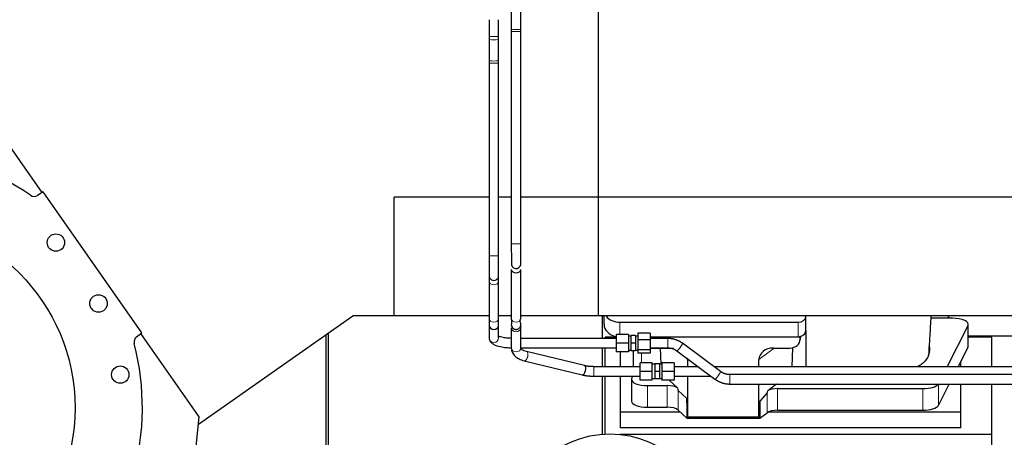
# Model space of a CAD drawing. Header units: inches. Extents: x 0 to 23760, y -13 to 16800.
# Tile 11 of 204: x 3217 to 4461, y 7112 to 7639. Entities that reach past the tile are written whole.
import ezdxf

# ---------------------------------------------------------------- set-up
doc = ezdxf.new("R2010")
doc.units = ezdxf.units.IN
doc.layers.add('254', color=7, linetype='Continuous', true_color=0xffffff)

msp = doc.modelspace()

# ---------------------------------------------------------------- linework, layer by layer
at = {"layer": '254', "color": 2, "linetype": 'Continuous', "lineweight": 25}
for p, q in [((3948.063, 7415.615), (3948.063, 7965.615)), ((3838.063, 7654.359), (3838.063, 7627.65)), ((3850.063, 7627.65), (3850.063, 7654.359)), ((3838.063, 7624.346), (3838.063, 7356.449)), ((3850.063, 7356.449), (3850.063, 7624.346)), ((3810.063, 7614.761), (3810.063, 7588.05)), ((3822.063, 7588.05), (3822.063, 7614.761)), ((3810.063, 7584.745), (3810.063, 7341.449)), ((3822.063, 7341.449), (3822.063, 7584.745)), ((3245.499, 7421.401), (3171.927, 7526.473)), ((3246.965, 7422.358), (3239.834, 7417.727)), ((3371.631, 7244.316), (3246.965, 7422.358)), ((3690.223, 7265.615), (3690.223, 7415.615)), ((3810.066, 7415.615), (3690.223, 7415.615)), ((3838.062, 7415.615), (3822.06, 7415.615)), ((3948.063, 7415.615), (3850.059, 7415.615)), ((3948.063, 7265.615), (3948.063, 7415.615)), ((7307.563, 7415.538), (3948.107, 7415.538)), ((3838.063, 7324.127), (3838.063, 7261.878)), ((3850.063, 7261.878), (3850.063, 7324.127)), ((3810.063, 7309.127), (3810.063, 7261.878)), ((3822.063, 7261.878), (3822.063, 7309.127)), ((3442.914, 7129.204), (3637.729, 7265.615)), ((3690.223, 7265.615), (3637.729, 7265.615)), ((3810.066, 7265.615), (3690.223, 7265.615)), ((3838.062, 7265.615), (3822.06, 7265.615)), ((3838.063, 7261.878), (3838.066, 7261.742)), ((3948.063, 7265.615), (3850.059, 7265.615)), ((3917.063, 7265.617), (3917.063, 7265.537)), ((7307.563, 7265.537), (3917.063, 7265.537)), ((3953.059, 7237.232), (3953.059, 7265.533)), ((3955.116, 7255.164), (3955.116, 7265.537)), ((4210.116, 7265.491), (4210.116, 7265.538)), ((4210.116, 7247.23), (4210.116, 7265.491)), ((4390.066, 7262.599), (4368.191, 7262.599)), ((4390.066, 7265.539), (4390.066, 7262.599)), ((4390.066, 7262.599), (4390.066, 7265.538)), ((4395.087, 7262.599), (4390.066, 7262.599)), ((3810.063, 7252.737), (3810.063, 7237.909)), ((3822.063, 7237.909), (3822.063, 7252.737)), ((3838.063, 7250.633), (3838.063, 7225.168)), ((3850.063, 7225.168), (3850.063, 7250.633)), ((3975.116, 7257.557), (4200.116, 7257.557)), ((4388.301, 7201.56), (4414.718, 7253.482)), ((4415.087, 7227.69), (4415.087, 7254.945)), ((3364.84, 7239.199), (3371.631, 7244.316)), ((3443.803, 7138.195), (3370.231, 7243.266)), ((3604.063, 6989.425), (3604.063, 7242.051)), ((3607.059, 7060.874), (3607.059, 7244.138)), ((3970.505, 7238.912), (3956.723, 7238.912)), ((3956.723, 7237.235), (3956.723, 7238.912)), ((3970.505, 7242.237), (3970.505, 7231.237)), ((3986.005, 7242.237), (3970.505, 7242.237)), ((3986.005, 7242.237), (3986.005, 7231.237)), ((3989.005, 7240.237), (3986.005, 7240.237)), ((3989.005, 7240.737), (3989.005, 7231.237)), ((3995.005, 7240.737), (3989.005, 7240.737)), ((3995.005, 7240.737), (3995.005, 7231.237)), ((3998.005, 7240.237), (3995.005, 7240.237)), ((3998.005, 7243.713), (3998.005, 7235.411)), ((4013.505, 7243.713), (3998.005, 7243.713)), ((4013.505, 7243.713), (4013.505, 7235.411)), ((4013.507, 7239.296), (4200.116, 7239.296)), ((4202.621, 7234.528), (4203.706, 7239.825)), ((4202.831, 7236.595), (4202.831, 7239.892)), ((4210.116, 7247.231), (4210.116, 7201.561)), ((4444.723, 7238.912), (4415.087, 7238.912)), ((4415.088, 7240.652), (4527.022, 7240.652)), ((4444.723, 7201.558), (4444.723, 7238.912)), ((3953.059, 7201.559), (3953.059, 7225.233)), ((3956.723, 7201.558), (3956.723, 7225.236)), ((3970.505, 7231.237), (3970.505, 7220.237)), ((3986.005, 7231.237), (3970.505, 7231.237)), ((3986.005, 7231.237), (3986.005, 7220.237)), ((3989.005, 7231.237), (3989.005, 7221.737)), ((3995.005, 7231.237), (3989.005, 7231.237)), ((3995.005, 7231.237), (3995.005, 7221.737)), ((3998.005, 7235.411), (3998.005, 7222.935)), ((4013.505, 7235.411), (3998.005, 7235.411)), ((4013.505, 7235.411), (4013.505, 7222.935)), ((4014.4, 7225.099), (4042.861, 7225.099)), ((4026.114, 7225.099), (4026.92, 7204.559)), ((4102.363, 7195.412), (4054.267, 7231.094)), ((4169.029, 7225.099), (4189.88, 7225.099)), ((4193, 7225.435), (4192.301, 7201.56)), ((4402.167, 7201.559), (4414.718, 7226.228)), ((3930.362, 7202.877), (3857.254, 7220.647)), ((3986.005, 7220.237), (3970.505, 7220.237)), ((3975.723, 7201.558), (3975.723, 7220.235)), ((3986.005, 7222.237), (3989.005, 7222.237)), ((3995.005, 7221.737), (3989.005, 7221.737)), ((3992.049, 7221.738), (3992.049, 7201.56)), ((3995.005, 7222.237), (3998.005, 7222.237)), ((3998.005, 7222.935), (3998.005, 7218.761)), ((4013.505, 7222.935), (3998.005, 7222.935)), ((4013.505, 7218.761), (3998.005, 7218.761)), ((4013.505, 7222.935), (4013.505, 7218.761)), ((4047.117, 7221.457), (4095.213, 7185.774)), ((3854.42, 7208.987), (3927.527, 7191.216)), ((4000.563, 7195.559), (4000.563, 7206.559)), ((4016.063, 7206.559), (4000.563, 7206.559)), ((4016.063, 7195.559), (4016.063, 7206.559)), ((4019.063, 7204.559), (4016.063, 7204.559)), ((4019.063, 7205.059), (4019.063, 7195.559)), ((4025.063, 7205.059), (4019.063, 7205.059)), ((4025.063, 7205.059), (4025.063, 7195.559)), ((4028.063, 7204.559), (4025.063, 7204.559)), ((4028.063, 7206.559), (4028.063, 7195.559)), ((4043.563, 7206.559), (4028.063, 7206.559)), ((4043.563, 7206.559), (4043.563, 7195.559)), ((4060.657, 7210.469), (4060.657, 7201.558)), ((4150.692, 7201.559), (4150.692, 7210.563)), ((4405.723, 7201.558), (4405.723, 7208.547)), ((3953.059, 7116.378), (3953.059, 7189.56)), ((3956.723, 7116.603), (3956.723, 7189.559)), ((3975.723, 7144.201), (3975.723, 7189.56)), ((3990.633, 7189.559), (3989.978, 7185.797)), ((4000.563, 7184.559), (4000.563, 7195.559)), ((4016.063, 7195.559), (4000.563, 7195.559)), ((4016.063, 7184.559), (4016.063, 7195.559)), ((4016.063, 7186.559), (4019.063, 7186.559)), ((4019.063, 7195.559), (4019.063, 7186.059)), ((4025.063, 7195.559), (4019.063, 7195.559)), ((4025.063, 7195.559), (4025.063, 7186.059)), ((4025.063, 7186.559), (4028.063, 7186.559)), ((4028.063, 7195.559), (4028.063, 7184.559)), ((4043.563, 7195.559), (4028.063, 7195.559)), ((4043.563, 7195.559), (4043.563, 7184.559)), ((4060.657, 7189.559), (4060.657, 7137.875)), ((6539.348, 7191.632), (4113.855, 7191.632)), ((3989.934, 7185.288), (3989.934, 7158.034)), ((4016.063, 7184.559), (4000.563, 7184.559)), ((4009.934, 7177.635), (4034.768, 7177.635)), ((4025.063, 7186.059), (4019.063, 7186.059)), ((4043.563, 7184.559), (4028.063, 7184.559)), ((4047.897, 7174.671), (4037.19, 7184.559)), ((4113.855, 7179.632), (4113.855, 7180.107)), ((4113.855, 7179.632), (6539.348, 7179.632)), ((4150.692, 7137.875), (4150.692, 7179.631)), ((4172.99, 7179.632), (4161.826, 7171.248)), ((4377.329, 7152.741), (4391.011, 7179.633)), ((4405.723, 7144.201), (4405.723, 7179.632)), ((4444.723, 7116.087), (4444.723, 7179.632)), ((4059.736, 7161.334), (4048.626, 7171.501)), ((4160.99, 7168.342), (4151.672, 7158.196)), ((4174.307, 7173.805), (4357.698, 7173.805)), ((4009.934, 7150.38), (4034.768, 7150.38)), ((4059.736, 7161.334), (4059.736, 7136.572)), ((4060.657, 7137.875), (4059.736, 7161.334)), ((4151.672, 7158.196), (4150.692, 7137.875)), ((4151.672, 7158.196), (4151.672, 7136.572)), ((3423.869, 6936.528), (3443.803, 7138.195)), ((3975.723, 7124.398), (3975.723, 7144.201)), ((4051.483, 7144.201), (3975.723, 7144.201)), ((4048.626, 7146.837), (4059.736, 7136.572)), ((4059.736, 7136.572), (4151.672, 7136.572)), ((4150.692, 7137.875), (4060.657, 7137.875)), ((4151.672, 7136.572), (4160.99, 7143.451)), ((4405.723, 7144.201), (4162.208, 7144.201)), ((4174.307, 7146.55), (4357.698, 7146.55)), ((4405.723, 7124.398), (4405.723, 7144.201)), ((4405.723, 7124.398), (3975.723, 7124.398)), ((4444.723, 7116.087), (3975.305, 7116.087)), ((4444.723, 7076.887), (4444.723, 7116.087))]:
    msp.add_line(p, q, dxfattribs=at)
at = {"layer": '254', "color": 110, "linetype": 'Continuous', "lineweight": 13}
for p, q in [((3838.063, 7624.346), (3850.062, 7624.346)), ((3810.063, 7614.763), (3810.063, 7614.761)), ((3810.063, 7584.745), (3822.063, 7584.745)), ((3838.063, 7356.449), (3850.062, 7356.449)), ((3810.063, 7341.449), (3822.063, 7341.449)), ((3975.116, 7242.237), (3975.116, 7257.557)), ((4200.116, 7239.296), (4200.116, 7257.557)), ((4414.718, 7253.482), (4414.718, 7226.228)), ((4035.624, 7225.237), (4035.624, 7237.237)), ((4202.831, 7236.595), (4203.479, 7239.758)), ((4170.047, 7225.099), (4150.692, 7210.563)), ((4002.257, 7206.56), (4002.257, 7218.761)), ((4060.657, 7210.469), (4055.468, 7215.261)), ((3942.3, 7189.559), (3942.3, 7201.559)), ((4113.855, 7180.107), (4113.855, 7191.632)), ((4009.934, 7177.635), (4009.934, 7150.38)), ((4034.768, 7177.635), (4034.768, 7150.38)), ((4377.329, 7179.631), (4377.329, 7152.741)), ((4048.626, 7171.501), (4048.626, 7146.837)), ((4160.99, 7168.342), (4160.99, 7143.451)), ((4174.307, 7173.805), (4174.307, 7146.55)), ((4357.698, 7173.805), (4357.698, 7146.55))]:
    msp.add_line(p, q, dxfattribs=at)
at = {"layer": '254', "color": 2, "linetype": 'Continuous', "lineweight": 25}
for centre, radius in [((3047.169, 7149.792), 240), ((3262.971, 7358.19), 11), ((3316.807, 7281.304), 11), ((3344.25, 7191.544), 11), ((3962.563, 6991.738), 125)]:
    msp.add_circle(centre, radius, dxfattribs=at)
for centre, radius, start, end in [((3047.169, 7149.792), 325, 55.56383, 114.856944), ((3235.477, 7424.436), 8, 235.56383, 303), ((3844.063, 7331.449), 6, 194.5125, 14.47875), ((3816.063, 7316.449), 6, 180.0225, 0.028125), ((3816.063, 7254.555), 6, 180.0225, 0.028125), ((3844.063, 7254.555), 6, 180, 291.166875), ((3369.655, 7232.81), 8, 127, 194.43617), ((3047.169, 7149.792), 325, 315.143056, 14.43617)]:
    msp.add_arc(centre, radius, start, end, dxfattribs=at)
at = {"layer": '254', "color": 110, "linetype": 'Continuous', "lineweight": 13}
for centre, major_axis, ratio, start_param, end_param in [((3844.063, 7627.65), (-6, 0), 0.13216522, 0, 3.14159265), ((3816.063, 7618.064), (-6, 0), 0.00000128, 0, 3.14159265), ((3816.063, 7614.761), (-6, 0), 0.13216538, 0, 3.14208353), ((3816.063, 7588.05), (-6, 0), 0.13216538, 0, 3.14159265), ((3816.063, 7309.127), (-6, 0), 0.70710621, 0.0003927, 3.13717479), ((3816.063, 7261.878), (-6, 0), 0.70710621, 0, 3.14159265), ((3844.063, 7261.878), (-6, 0), 0.70710632, 0.0319068, 3.14159265), ((3816.063, 7253.648), (-6, 0), 0.96372546, 0.0003927, 3.13040073), ((3844.063, 7250.633), (-6, 0), 0.8431025, 0, 3.1223504), ((3816.063, 7237.909), (-6, 0), 0.96372546, 0.00009817, 3.14149448), ((3844.063, 7225.168), (-6, 0), 0.8431025, 0, 3.14159265), ((4050.692, 7226.275), (-3.575, -4.819), 0.11308411, 0, 3.1550426), ((3855.837, 7214.817), (-1.417, -5.83), 0.49312068, 0.00178047, 3.15613583), ((4098.788, 7190.593), (-3.575, -4.819), 0.11308411, 0, 3.14159265)]:
    msp.add_ellipse(centre, major_axis=major_axis, ratio=ratio, start_param=start_param, end_param=end_param, dxfattribs=at)
at = {"layer": '254', "color": 2, "linetype": 'Continuous', "lineweight": 25}
for centre, major_axis, ratio, start_param, end_param in [((3844.063, 7324.127), (-6, 0), 0.70710632, 0.0015708, 3.14159265), ((3975.116, 7273.425), (-20, 0), 0.79339584, 0.52025265, 1.57079633), ((4200.116, 7265.491), (-10, 0), 0.79339584, 1.57079633, 3.14159265), ((4395.087, 7254.945), (-20, 0), 0.38268343, 2.94929469, 4.71238898), ((3975.116, 7255.164), (-20, 0), 0.79339584, 0, 1.33812212), ((4189.791, 7236.675), (13.036, -0.373), 0.88747945, 4.74460267, 6.3085613), ((4200.116, 7247.23), (-10, 0), 0.79339584, 1.57079633, 1.74254885), ((4200.116, 7260.089), (0, -20.985), 0.47652353, 0.17175253, 0.27494488), ((4200.116, 7247.23), (-10, 0), 0.79339584, 1.84746968, 3.14159265), ((4169.787, 7209.963), (19.053, -1.602), 0.78999837, 1.67681424, 3.20790978), ((4280.066, 7222.417), (-86.5, 0), 0.38268343, 2.97250407, 3.29162567), ((4395.087, 7227.69), (-20, 0), 0.38268343, 2.94929469, 3.14160971), ((3928.945, 7197.046), (-1.417, -5.83), 0.49312068, 0.00001331, 3.14150779), ((4009.934, 7185.288), (-20, 0), 0.38268343, 6.21662901, 7.85398163), ((4034.768, 7171.895), (15, 0), 0.38268343, 0.50476519, 1.57079633), ((4034.768, 7583.109), (13.933, -411.641), 0.01349833, 6.15789354, 6.26996773), ((4357.698, 7181.458), (-20, 0), 0.38268343, 1.57079633, 2.90061647), ((4174.307, 7514.575), (-13.469, -346.314), 0.01906421, 0.02244629, 0.13219271), ((4174.307, 7168.064), (15, 0), 0.38268343, 1.57079633, 2.55363769), ((4009.934, 7158.034), (-20, 0), 0.38268343, 0.00001232, 1.57079633), ((4034.768, 7144.64), (15, 0), 0.38268343, 0.392691, 1.57079633), ((4357.698, 7154.204), (-20, 0), 0.38268343, 1.57079633, 2.94929469), ((4174.307, 7140.81), (15, 0), 0.38268343, 1.57079633, 2.66338411)]:
    msp.add_ellipse(centre, major_axis=major_axis, ratio=ratio, start_param=start_param, end_param=end_param, dxfattribs=at)
for points, degree in [([(3810.063, 7639.405), (3810.063, 7618.064)], 1), ([(3822.063, 7618.064), (3822.063, 7639.405)], 1), ([(3838.064, 7627.663), (3838.064, 7624.346)], 1), ([(3850.062, 7624.346), (3850.062, 7627.638)], 1), ([(3810.063, 7618.064), (3810.063, 7614.761)], 1), ([(3822.063, 7614.761), (3822.063, 7618.064)], 1), ([(3810.063, 7588.05), (3810.063, 7584.745)], 1), ([(3822.063, 7584.745), (3822.063, 7588.05)], 1), ([(3850.063, 7250.631), (3850.063, 7253.66), (3850.006, 7253.674)], 2), ([(3970.505, 7237.236), (3850.063, 7237.236)], 1), ([(4035.624, 7237.236), (4013.505, 7237.236)], 1), ([(4054.26, 7231.099), (4045.931, 7237.085), (4035.624, 7237.236)], 2), ([(3850.063, 7225.237), (3970.505, 7225.237)], 1), ([(4013.505, 7225.237), (4035.624, 7225.237)], 1), ([(4035.624, 7225.237), (4042.034, 7225.256), (4047.125, 7221.452)], 2), ([(4365.624, 7227.75), (4365.615, 7227.622), (4365.605, 7227.493), (4365.595, 7227.365)], 3), ([(4365.333, 7216.846), (4365.347, 7217.033), (4365.362, 7217.219), (4365.376, 7217.406)], 3), ([(3942.3, 7201.559), (3935.785, 7201.563), (3930.359, 7202.877)], 2), ([(4000.563, 7201.559), (3942.3, 7201.559)], 1), ([(4073.948, 7201.559), (4063.82, 7201.559), (4053.691, 7201.559), (4043.563, 7201.559)], 3), ([(3927.531, 7191.215), (3934.361, 7189.585), (3942.3, 7189.559)], 2), ([(3942.3, 7189.559), (4000.563, 7189.559)], 1), ([(4043.563, 7189.559), (4059.088, 7189.559), (4074.614, 7189.559), (4090.139, 7189.559)], 3), ([(4113.855, 7191.631), (4107.446, 7191.612), (4102.355, 7195.417)], 2), ([(4095.22, 7185.77), (4103.549, 7179.783), (4113.855, 7179.632)], 2)]:
    msp.add_open_spline(points, degree=degree, dxfattribs=at)
for points, knots in [([(3838.064, 7356.449), (3838.061, 7353.002), (3838.066, 7346.56), (3838.1, 7337.767), (3838.162, 7331.671), (3838.22, 7330.129), (3838.254, 7329.947)], [0, 0, 0, 0, 0.24412069, 0.49224771, 0.74440951, 1, 1, 1, 1]), ([(3849.872, 7332.951), (3849.906, 7332.856), (3849.965, 7333.771), (3850.026, 7338.83), (3850.06, 7346.84), (3850.064, 7353.028), (3850.062, 7356.449)], [0, 0, 0, 0, 0.24408626, 0.49181513, 0.74381592, 1, 1, 1, 1]), ([(3810.063, 7341.449), (3810.063, 7338.016), (3810.063, 7331.701), (3810.063, 7323.301), (3810.063, 7317.724), (3810.063, 7316.493), (3810.063, 7316.449)], [0, 0, 0, 0, 0.24998857, 0.5, 0.75001143, 1, 1, 1, 1]), ([(3822.063, 7316.449), (3822.063, 7316.493), (3822.063, 7317.724), (3822.063, 7323.301), (3822.063, 7331.701), (3822.063, 7338.016), (3822.063, 7341.449)], [0, 0, 0, 0, 0.24998857, 0.5, 0.75001143, 1, 1, 1, 1]), ([(3810.063, 7316.449), (3810.063, 7316.445), (3810.063, 7316.125), (3810.063, 7314.697), (3810.063, 7312.362), (3810.063, 7310.295), (3810.063, 7309.127)], [0, 0, 0, 0, 0.25001222, 0.5, 0.74998778, 1, 1, 1, 1]), ([(3822.063, 7309.127), (3822.063, 7310.295), (3822.063, 7312.362), (3822.063, 7314.697), (3822.063, 7316.125), (3822.063, 7316.445), (3822.063, 7316.449)], [0, 0, 0, 0, 0.25001222, 0.5, 0.74998778, 1, 1, 1, 1]), ([(3810.063, 7261.878), (3810.063, 7260.709), (3810.063, 7258.642), (3810.063, 7256.307), (3810.063, 7254.879), (3810.063, 7254.559), (3810.063, 7254.555)], [0, 0, 0, 0, 0.25001222, 0.5, 0.74998778, 1, 1, 1, 1]), ([(3822.063, 7254.555), (3822.063, 7254.559), (3822.063, 7254.879), (3822.063, 7256.307), (3822.063, 7258.642), (3822.063, 7260.709), (3822.063, 7261.878)], [0, 0, 0, 0, 0.25001222, 0.5, 0.74998778, 1, 1, 1, 1]), ([(3838.063, 7261.873), (3838.201, 7260.647), (3838.353, 7258.231), (3838.018, 7254.893), (3838.143, 7253.485), (3838.376, 7252.782), (3838.502, 7252.468)], [0, 0, 0, 0, 0.70636257, 0.85761674, 0.93856607, 1, 1, 1, 1]), ([(3845.548, 7248.767), (3845.91, 7248.849), (3846.663, 7249.097), (3847.97, 7249.893), (3849.172, 7251.209), (3849.9, 7252.888), (3850.112, 7254.42), (3850.003, 7255.713), (3849.665, 7257.037), (3848.756, 7259.67), (3849.06, 7261.403), (3850.063, 7261.883)], [0, 0, 0, 0, 0.04155218, 0.09053979, 0.172634, 0.24136737, 0.30480513, 0.36169233, 0.41291178, 0.50736423, 1, 1, 1, 1]), ([(4365.575, 7219.719), (4365.771, 7223.199), (4366.165, 7229.992), (4367.082, 7244.921), (4367.831, 7256.84), (4368.363, 7265.323), (4368.376, 7265.54)], [0, 0, 0, 0, 0.23738375, 0.45835255, 0.98620294, 1, 1, 1, 1]), ([(3838.502, 7252.468), (3838.536, 7252.336), (3838.728, 7251.73), (3839.44, 7250.638), (3840.793, 7249.399), (3842.42, 7248.695), (3843.976, 7248.522), (3844.954, 7248.564), (3845.464, 7248.736), (3845.548, 7248.767)], [0, 0, 0, 0, 0.05365291, 0.24804985, 0.45453054, 0.68518839, 0.82279574, 0.97070185, 1, 1, 1, 1]), ([(3810.063, 7237.909), (3810.083, 7236.786), (3810.527, 7234.875), (3812.602, 7231.837), (3816.828, 7228.819), (3822.937, 7226.954), (3831.015, 7225.671), (3835.81, 7225.352), (3838.039, 7225.284)], [0, 0, 0, 0, 0.12806589, 0.23007021, 0.37988186, 0.65115214, 0.84326378, 1, 1, 1, 1]), ([(3838, 7237.291), (3836.363, 7237.345), (3832.74, 7237.561), (3827.924, 7238.211), (3824.449, 7239.014), (3822.641, 7239.59), (3821.983, 7239.864), (3821.896, 7239.82), (3821.885, 7239.807)], [0, 0, 0, 0, 0.20834757, 0.48247658, 0.70058425, 0.86381517, 0.97512936, 1, 1, 1, 1]), ([(3838.064, 7225.25), (3838.119, 7223.361), (3838.878, 7219.724), (3842.278, 7214.945), (3847.575, 7211.213), (3851.985, 7209.585), (3854.424, 7208.986)], [0, 0, 0, 0, 0.23421938, 0.48590296, 0.74380934, 1, 1, 1, 1]), ([(3857.25, 7220.648), (3855.916, 7220.988), (3853.705, 7221.671), (3850.801, 7223.1), (3849.995, 7224.265), (3850.062, 7225.087)], [0, 0, 0, 0, 0.26578871, 0.51269457, 1, 1, 1, 1]), ([(4350.108, 7201.37), (4350.41, 7201.521), (4350.708, 7201.675), (4351.641, 7202.165), (4352.263, 7202.506), (4353.169, 7203.028), (4353.466, 7203.203), (4353.832, 7203.424), (4353.905, 7203.469), (4354.05, 7203.557), (4354.267, 7203.691), (4354.481, 7203.824), (4355.185, 7204.272), (4356.269, 7204.994), (4357.764, 7206.098), (4359.132, 7207.223), (4359.959, 7207.986), (4360.744, 7208.756), (4361.115, 7209.145), (4362.164, 7210.32), (4362.777, 7211.117), (4363.367, 7212.03), (4363.431, 7212.132), (4363.556, 7212.336), (4363.618, 7212.438), (4363.797, 7212.745), (4363.911, 7212.949), (4364.234, 7213.562), (4364.425, 7213.972), (4364.763, 7214.792), (4364.908, 7215.202), (4365.155, 7216.023), (4365.255, 7216.435), (4365.333, 7216.846)], [0, 0, 0, 0, 0.03417533, 0.03417533, 0.10846954, 0.10846954, 0.14561664, 0.14561664, 0.15490342, 0.15490342, 0.16419019, 0.18276374, 0.18276374, 0.25705795, 0.33135215, 0.40564636, 0.47994056, 0.47994056, 0.55423477, 0.55423477, 0.70282318, 0.70282318, 0.72139673, 0.72139673, 0.73997028, 0.73997028, 0.77711738, 0.77711738, 0.85141159, 0.85141159, 0.92570579, 0.92570579, 1, 1, 1, 1]), ([(4365.376, 7217.406), (4365.415, 7217.621), (4365.447, 7217.837), (4365.498, 7218.268), (4365.536, 7218.698), (4365.55, 7219.129), (4365.558, 7219.472), (4365.559, 7219.599), (4365.56, 7219.726)], [0, 0, 0, 0, 0.27855153, 0.27855153, 0.55710305, 0.83565458, 0.83565458, 1, 1, 1, 1]), ([(6409.348, 7201.559), (6383.277, 7201.559), (6334.775, 7201.559), (6267.481, 7201.559), (6211.104, 7201.559), (6164.997, 7201.559), (6089.427, 7201.559), (5940.964, 7201.559), (5647.437, 7201.559), (5202.058, 7201.559), (4815.377, 7201.559), (4557.123, 7201.559), (4472.748, 7201.559), (4404.127, 7201.559), (4345.927, 7201.559), (4290.764, 7201.559), (4221.194, 7201.559), (4154.034, 7201.559), (4110.063, 7201.559), (4094.094, 7201.559)], [0, 0, 0, 0, 0.03378124, 0.06284692, 0.08719704, 0.10683161, 0.12259067, 0.18511647, 0.2992033, 0.50292977, 0.762218, 0.80024694, 0.83756333, 0.87154719, 0.88916297, 0.9129768, 0.94302518, 0.9793081, 1, 1, 1, 1])]:
    msp.add_open_spline(points, degree=3, knots=knots, dxfattribs=at)
msp.add_rational_spline([(4202.831, 7239.892), (4202.839, 7239.745), (4202.848, 7239.597)], [0.500000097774, 0.499999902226, 0.500000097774], degree=2, dxfattribs=at)

doc.saveas('drawing.dxf')
